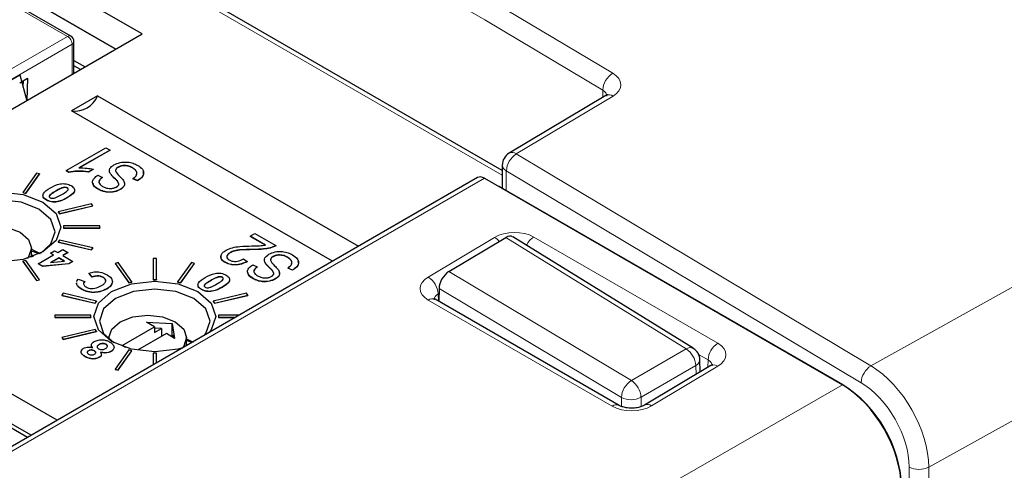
# Paper-space layout 'Blatt4' of a CAD drawing. Header units: millimetres. Extents: x 5 to 418, y 2 to 292.
# Tile 49 of 68: x 123.86 to 138.05, y 193.66 to 200.16. Entities that reach past the tile are written whole.
import ezdxf

# ---------------------------------------------------------------- set-up
doc = ezdxf.new("R2010")
doc.units = ezdxf.units.MM

psp = doc.layouts.new('Blatt4')

# ---------------------------------------------------------------- linework, layer by layer
at = {"color": 7, "linetype": 'Continuous', "lineweight": 18}
for p, q in [((130.561, 200.159), (99.734, 217.956)), ((130.814, 197.919), (97.916, 216.91)), ((136.13, 195.168), (165.264, 211.387)), ((166.101, 209.928), (136.962, 193.705)), ((124.546, 199.918), (115.857, 204.934)), ((130.704, 200.404), (132.406, 199.387)), ((132.262, 199.143), (130.561, 200.159)), ((120.915, 197.821), (124.546, 199.918)), ((124.611, 199.805), (120.915, 197.671)), ((124.611, 199.371), (124.611, 199.805)), ((132.411, 199.057), (131.016, 198.223)), ((132.262, 199.041), (132.262, 199.143)), ((131.016, 198.223), (136.13, 195.168)), ((130.872, 197.98), (130.872, 197.696)), ((135.986, 194.924), (130.872, 197.98)), ((130.558, 197.873), (121.006, 192.358)), ((125.235, 197.864), (125.235, 197.86)), ((124.376, 197.688), (124.376, 197.685)), ((124.54, 197.593), (124.54, 197.589)), ((129.746, 196.448), (130.701, 197.02)), ((133.465, 195.411), (130.865, 197.018)), ((131.267, 197.025), (133.921, 195.493)), ((127.221, 196.846), (127.221, 196.843)), ((127.469, 196.574), (127.469, 196.571)), ((130.043, 196.527), (132.675, 194.955)), ((126.61, 196.398), (126.61, 196.395)), ((126.775, 196.303), (126.775, 196.299)), ((129.901, 196.214), (129.889, 196.207)), ((129.889, 196.207), (129.893, 196.102)), ((132.531, 194.712), (129.902, 196.282)), ((132.398, 194.584), (129.746, 196.116)), ((132.675, 194.955), (133.465, 195.411)), ((133.782, 195.253), (133.645, 195.332)), ((133.779, 195.146), (133.782, 195.253)), ((133.604, 195.171), (132.814, 194.714)), ((133.921, 195.161), (132.964, 194.59)), ((133.608, 195.044), (133.604, 195.171)), ((123.81, 188.058), (135.719, 194.893)), ((135.719, 194.893), (135.724, 194.896)), ((132.533, 194.581), (132.531, 194.712)), ((132.814, 194.714), (132.816, 194.579)), ((136.681, 108.44), (136.681, 193.707)), ((136.962, 193.705), (136.962, 108.439))]:
    psp.add_line(p, q, dxfattribs=at)
at = {"color": 7, "linetype": 'Continuous', "lineweight": 25}
for p, q in [((130.814, 197.986), (98.016, 216.92)), ((125.62, 199.953), (116.371, 205.292)), ((124.592, 199.922), (115.903, 204.938)), ((125.243, 199.735), (116.371, 204.857)), ((116.371, 204.857), (125.243, 199.735)), ((120.811, 197.177), (125.62, 199.953)), ((124.638, 199.386), (124.638, 199.843)), ((124.638, 199.572), (124.799, 199.479)), ((124.733, 199.441), (124.638, 199.496)), ((123.259, 199.018), (123.86, 199.365)), ((123.86, 199.365), (123.959, 198.989)), ((123.856, 199.248), (123.969, 199.314)), ((123.908, 199.184), (123.911, 199.28)), ((123.969, 199.314), (123.959, 198.994)), ((124.979, 199.061), (124.605, 198.845)), ((124.979, 199.061), (128.739, 196.891)), ((132.306, 199.067), (130.911, 198.233)), ((128.365, 196.675), (124.605, 198.845)), ((124.526, 197.983), (125.099, 198.313)), ((125.158, 198.28), (124.71, 198.021)), ((125.158, 198.276), (124.71, 198.018)), ((125.099, 198.313), (125.158, 198.28)), ((125.158, 198.28), (125.158, 198.276)), ((130.814, 198.061), (130.814, 197.73)), ((124.098, 197.945), (123.899, 197.668)), ((123.943, 197.658), (124.142, 197.935)), ((123.943, 197.654), (124.142, 197.932)), ((124.142, 197.935), (124.098, 197.945)), ((124.142, 197.935), (124.142, 197.932)), ((124.564, 197.961), (124.526, 197.983)), ((124.526, 197.983), (124.526, 197.979)), ((124.564, 197.957), (124.526, 197.979)), ((124.564, 197.961), (124.564, 197.957)), ((124.916, 198.004), (124.849, 197.966)), ((124.916, 198.001), (124.849, 197.962)), ((124.849, 197.966), (124.849, 197.962)), ((124.916, 198.004), (124.916, 198.001)), ((124.982, 197.915), (125.048, 197.885)), ((125.166, 197.937), (125.166, 197.934)), ((125.274, 198.033), (125.274, 198.029)), ((125.485, 198.023), (125.485, 198.019)), ((130.458, 197.883), (120.908, 192.37)), ((125.048, 197.885), (125.048, 197.882)), ((125.555, 197.838), (125.489, 197.868)), ((125.489, 197.868), (125.489, 197.865)), ((125.555, 197.835), (125.489, 197.865)), ((125.555, 197.838), (125.555, 197.835)), ((130.558, 197.873), (135.719, 194.893)), ((123.899, 197.668), (123.943, 197.658)), ((123.899, 197.668), (123.899, 197.665)), ((123.899, 197.665), (123.943, 197.654)), ((123.943, 197.658), (123.943, 197.654)), ((124.543, 197.735), (124.543, 197.731)), ((124.987, 197.717), (124.987, 197.714)), ((125.306, 197.712), (125.306, 197.708)), ((130.787, 197.746), (135.724, 194.896)), ((124.24, 197.56), (124.24, 197.556)), ((124.89, 197.503), (124.41, 197.388)), ((124.428, 197.363), (124.909, 197.477)), ((124.428, 197.359), (124.909, 197.474)), ((124.909, 197.477), (124.89, 197.503)), ((124.909, 197.477), (124.909, 197.474)), ((124.41, 197.388), (124.428, 197.363)), ((124.41, 197.388), (124.41, 197.385)), ((124.41, 197.385), (124.428, 197.359)), ((124.428, 197.363), (124.428, 197.359)), ((124.489, 197.186), (124.489, 197.158)), ((125.009, 197.186), (124.489, 197.186)), ((124.489, 197.158), (124.489, 197.155)), ((124.489, 197.158), (125.009, 197.158)), ((124.489, 197.155), (125.009, 197.155)), ((125.009, 197.158), (125.009, 197.186)), ((125.009, 197.158), (125.009, 197.155)), ((127.179, 197.036), (127.246, 197.074)), ((127.246, 197.074), (127.547, 196.901)), ((124.428, 196.982), (124.41, 196.956)), ((124.41, 196.956), (124.89, 196.841)), ((124.41, 196.956), (124.41, 196.953)), ((124.41, 196.953), (124.89, 196.838)), ((124.909, 196.867), (124.428, 196.982)), ((127.4, 196.909), (127.179, 197.036)), ((127.179, 197.036), (127.179, 197.033)), ((127.4, 196.906), (127.179, 197.033)), ((130.043, 196.527), (130.865, 197.018)), ((133.568, 195.42), (130.964, 197.029)), ((124.028, 196.735), (124.028, 196.864)), ((124.141, 196.781), (124.028, 196.821)), ((124.064, 196.749), (124.028, 196.77)), ((124.124, 196.639), (124.344, 196.767)), ((124.298, 196.793), (124.358, 196.828)), ((124.344, 196.767), (124.298, 196.793)), ((124.298, 196.793), (124.298, 196.79)), ((124.342, 196.765), (124.298, 196.79)), ((124.358, 196.828), (124.404, 196.801)), ((124.404, 196.801), (124.478, 196.844)), ((124.478, 196.844), (124.551, 196.801)), ((124.551, 196.801), (124.478, 196.759)), ((124.551, 196.798), (124.48, 196.757)), ((124.551, 196.801), (124.551, 196.798)), ((124.89, 196.841), (124.909, 196.867)), ((124.89, 196.838), (124.909, 196.864)), ((124.89, 196.841), (124.89, 196.838)), ((124.909, 196.867), (124.909, 196.864)), ((126.889, 196.801), (126.889, 196.797)), ((127.547, 196.901), (127.547, 196.897)), ((123.943, 196.687), (123.899, 196.676)), ((123.899, 196.676), (124.098, 196.399)), ((123.899, 196.676), (123.899, 196.673)), ((123.899, 196.673), (124.098, 196.396)), ((124.142, 196.409), (123.943, 196.687)), ((124.028, 196.753), (124.047, 196.742)), ((124.188, 196.603), (124.124, 196.639)), ((124.124, 196.639), (124.124, 196.636)), ((124.188, 196.599), (124.124, 196.636)), ((124.565, 196.64), (124.188, 196.603)), ((124.565, 196.636), (124.188, 196.599)), ((124.418, 196.724), (124.299, 196.656)), ((124.299, 196.656), (124.5, 196.677)), ((124.418, 196.721), (124.306, 196.656)), ((124.5, 196.677), (124.418, 196.724)), ((124.418, 196.724), (124.418, 196.721)), ((124.495, 196.676), (124.418, 196.721)), ((124.478, 196.759), (124.624, 196.674)), ((124.624, 196.674), (124.565, 196.64)), ((124.624, 196.671), (124.565, 196.636)), ((124.565, 196.64), (124.565, 196.636)), ((124.624, 196.674), (124.624, 196.671)), ((125.275, 196.656), (125.23, 196.645)), ((125.23, 196.645), (125.429, 196.368)), ((125.23, 196.645), (125.23, 196.642)), ((125.23, 196.642), (125.429, 196.364)), ((125.474, 196.378), (125.275, 196.656)), ((125.779, 196.714), (125.779, 196.413)), ((125.827, 196.714), (125.779, 196.714)), ((125.827, 196.413), (125.827, 196.714)), ((126.332, 196.656), (126.133, 196.378)), ((126.178, 196.368), (126.377, 196.645)), ((126.178, 196.364), (126.377, 196.642)), ((126.377, 196.645), (126.332, 196.656)), ((126.377, 196.645), (126.377, 196.642)), ((126.816, 196.661), (126.816, 196.658)), ((127.084, 196.71), (127.135, 196.672)), ((127.135, 196.672), (127.135, 196.668)), ((127.216, 196.625), (127.282, 196.595)), ((127.4, 196.647), (127.4, 196.644)), ((127.509, 196.743), (127.509, 196.74)), ((127.72, 196.733), (127.72, 196.729)), ((124.188, 196.603), (124.188, 196.599)), ((124.903, 196.45), (124.852, 196.505)), ((124.852, 196.505), (124.852, 196.502)), ((124.903, 196.446), (124.852, 196.502)), ((127.282, 196.595), (127.282, 196.592)), ((127.789, 196.549), (127.723, 196.578)), ((127.723, 196.578), (127.723, 196.575)), ((127.789, 196.545), (127.723, 196.575)), ((127.789, 196.549), (127.789, 196.545)), ((124.098, 196.399), (124.142, 196.409)), ((124.098, 196.396), (124.142, 196.406)), ((124.098, 196.399), (124.098, 196.396)), ((124.142, 196.409), (124.142, 196.406)), ((124.677, 196.353), (124.679, 196.369)), ((124.677, 196.349), (124.679, 196.366)), ((124.677, 196.353), (124.677, 196.349)), ((124.701, 196.418), (124.793, 196.386)), ((124.793, 196.386), (124.793, 196.383)), ((124.903, 196.45), (124.903, 196.446)), ((125.059, 196.444), (125.059, 196.441)), ((125.193, 196.386), (125.193, 196.383)), ((125.429, 196.368), (125.474, 196.378)), ((125.429, 196.364), (125.474, 196.375)), ((125.429, 196.368), (125.429, 196.364)), ((125.474, 196.378), (125.474, 196.375)), ((125.779, 196.413), (125.827, 196.413)), ((125.779, 196.413), (125.779, 196.41)), ((125.779, 196.41), (125.827, 196.41)), ((125.827, 196.413), (125.827, 196.41)), ((126.133, 196.378), (126.178, 196.368)), ((126.133, 196.378), (126.133, 196.375)), ((126.133, 196.375), (126.178, 196.364)), ((126.178, 196.368), (126.178, 196.364)), ((126.778, 196.445), (126.778, 196.441)), ((127.221, 196.427), (127.221, 196.424)), ((127.54, 196.422), (127.54, 196.418)), ((124.482, 196.213), (124.464, 196.188)), ((124.963, 196.098), (124.482, 196.213)), ((124.75, 196.273), (124.75, 196.27)), ((124.917, 196.227), (124.917, 196.224)), ((125.11, 196.278), (125.11, 196.275)), ((126.475, 196.27), (126.475, 196.266)), ((127.125, 196.213), (126.644, 196.098)), ((127.143, 196.188), (127.125, 196.213)), ((129.902, 196.282), (129.899, 196.098)), ((124.464, 196.188), (124.944, 196.073)), ((124.464, 196.188), (124.464, 196.184)), ((124.464, 196.184), (124.944, 196.069)), ((124.944, 196.073), (124.963, 196.098)), ((124.944, 196.069), (124.963, 196.095)), ((124.944, 196.073), (124.944, 196.069)), ((124.963, 196.098), (124.963, 196.095)), ((126.644, 196.098), (126.663, 196.073)), ((126.644, 196.098), (126.644, 196.095)), ((126.644, 196.095), (126.663, 196.069)), ((126.663, 196.073), (127.143, 196.188)), ((126.663, 196.069), (127.143, 196.184)), ((126.663, 196.073), (126.663, 196.069)), ((127.143, 196.188), (127.143, 196.184)), ((132.501, 194.596), (129.848, 196.127)), ((124.363, 195.896), (124.363, 195.868)), ((124.883, 195.896), (124.363, 195.896)), ((124.363, 195.868), (124.883, 195.868)), ((124.363, 195.868), (124.363, 195.865)), ((124.363, 195.865), (124.883, 195.865)), ((124.883, 195.868), (124.883, 195.896)), ((124.883, 195.868), (124.883, 195.865)), ((125.683, 195.798), (126.056, 195.779)), ((125.801, 195.73), (125.683, 195.798)), ((126.056, 195.779), (126.09, 195.563)), ((126.056, 195.599), (126.056, 195.779)), ((126.723, 195.896), (126.723, 195.868)), ((127.016, 195.896), (126.723, 195.896)), ((126.723, 195.868), (126.723, 195.865)), ((126.723, 195.868), (126.968, 195.868)), ((126.723, 195.865), (126.963, 195.865)), ((124.944, 195.692), (124.464, 195.577)), ((124.482, 195.551), (124.963, 195.666)), ((124.482, 195.548), (124.963, 195.663)), ((124.963, 195.666), (124.944, 195.692)), ((124.963, 195.666), (124.963, 195.663)), ((125.335, 195.46), (125.801, 195.73)), ((125.971, 195.632), (125.555, 195.392)), ((125.801, 195.73), (125.801, 195.648)), ((125.9, 195.705), (125.801, 195.71)), ((125.801, 195.648), (125.9, 195.705)), ((125.9, 195.705), (125.9, 195.591)), ((126.09, 195.563), (125.971, 195.632)), ((124.464, 195.577), (124.482, 195.551)), ((124.464, 195.577), (124.464, 195.574)), ((124.464, 195.574), (124.482, 195.548)), ((124.482, 195.551), (124.482, 195.548)), ((125.142, 195.574), (125.142, 195.554)), ((126.07, 195.607), (126.042, 195.591)), ((126.076, 195.571), (126.07, 195.607)), ((126.262, 195.461), (126.262, 195.574)), ((126.262, 195.558), (126.359, 195.511)), ((126.339, 195.505), (126.262, 195.531)), ((124.847, 195.386), (124.847, 195.383)), ((124.933, 195.385), (124.933, 195.381)), ((124.997, 195.472), (124.997, 195.469)), ((125.102, 195.478), (125.102, 195.475)), ((125.173, 195.378), (125.173, 195.375)), ((125.429, 195.397), (125.23, 195.12)), ((125.275, 195.109), (125.474, 195.386)), ((125.275, 195.106), (125.474, 195.383)), ((125.381, 195.433), (125.335, 195.46)), ((125.474, 195.386), (125.429, 195.397)), ((125.474, 195.386), (125.474, 195.383)), ((125.827, 195.351), (125.779, 195.351)), ((125.779, 195.351), (125.779, 195.182)), ((125.827, 195.21), (125.827, 195.351)), ((126.279, 195.47), (126.262, 195.48)), ((126.262, 195.463), (126.265, 195.462)), ((124.799, 195.303), (124.799, 195.299)), ((125.003, 195.29), (125.003, 195.287)), ((133.668, 195.08), (133.663, 195.255)), ((125.23, 195.12), (125.275, 195.109)), ((125.23, 195.12), (125.23, 195.116)), ((125.23, 195.116), (125.275, 195.106)), ((125.275, 195.109), (125.275, 195.106)), ((133.82, 195.171), (132.864, 194.6)), ((124.394, 194.382), (123.463, 194.92)), ((123.039, 194.675), (123.97, 194.137)), ((124.02, 194.166), (123.463, 194.488))]:
    psp.add_line(p, q, dxfattribs=at)
at = {"color": 7, "linetype": 'Continuous', "lineweight": 25, "flags": 128}
for points in [[(132.306, 199.067), (132.307, 199.068), (132.308, 199.069)], [(130.787, 197.746), (130.769, 197.754), (130.754, 197.759)], [(122.947, 197.528), (123.232, 197.638), (123.569, 197.677), (123.906, 197.638), (124.191, 197.528), (124.382, 197.363), (124.449, 197.169), (124.382, 196.974), (124.191, 196.81), (123.906, 196.7), (123.569, 196.661), (123.232, 196.7), (122.947, 196.81), (122.756, 196.974), (122.689, 197.169), (122.756, 197.363), (122.947, 197.528)], [(124.161, 196.793), (124.307, 196.926), (124.368, 197.102), (124.307, 197.279), (124.134, 197.428), (123.875, 197.528), (123.569, 197.563), (123.263, 197.528), (123.004, 197.428)], [(122.909, 196.843), (122.908, 196.864), (122.951, 196.988), (123.072, 197.093), (123.254, 197.163), (123.468, 197.188), (123.682, 197.163), (123.864, 197.093), (123.985, 196.988), (124.028, 196.864), (123.985, 196.741), (123.965, 196.715)], [(124.028, 196.848), (124.124, 196.801), (124.149, 196.786)], [(125.181, 196.238), (125.467, 196.348), (125.803, 196.387), (126.14, 196.348), (126.426, 196.238), (126.616, 196.073), (126.683, 195.879), (126.616, 195.685), (126.588, 195.649)], [(126.202, 195.426), (126.14, 195.41), (125.803, 195.371), (125.467, 195.41), (125.181, 195.52), (124.99, 195.685), (124.923, 195.879), (124.99, 196.073), (125.181, 196.238)], [(126.521, 195.61), (126.541, 195.636), (126.602, 195.812), (126.541, 195.989), (126.368, 196.138), (126.109, 196.238), (125.803, 196.274), (125.498, 196.238), (125.239, 196.138)], [(125.239, 196.138), (125.066, 195.989), (125.005, 195.812), (125.066, 195.636), (125.211, 195.503)], [(125.144, 195.553), (125.142, 195.574), (125.185, 195.698), (125.306, 195.803), (125.488, 195.873), (125.702, 195.898), (125.917, 195.873), (126.098, 195.803), (126.22, 195.698), (126.262, 195.574), (126.22, 195.451), (126.197, 195.423)]]:
    psp.add_lwpolyline(points, dxfattribs=at)
at = {"color": 7, "linetype": 'Continuous', "lineweight": 18}
for centre, radius, start, end in [((124.573, 199.88), 0.0463, 65.686, 125.6182), ((124.47, 199.799), 0.141, 2.6055, 57.3945), ((124.592, 199.847), 0.0463, 294.3747, 354.3052), ((132.573, 199.123), 0.312, 122.4792, 176.3612), ((132.349, 198.971), 0.106, 54.6009, 112.9089), ((131.184, 197.96), 0.312, 122.4792, 176.3612), ((130.956, 198.141), 0.103, 53.7297, 115.6417), ((130.91, 198.068), 0.0961, 184.1293, 247.1908), ((130.564, 196.792), 0.266, 39.5555, 58.8622), ((131.432, 196.772), 0.302, 123.1314, 153.6086), ((129.577, 196.184), 0.313, 4.2582, 57.4892), ((129.806, 196.039), 0.0975, 64.4037, 128.24), ((134.09, 195.235), 0.309, 123.2782, 176.7218), ((133.524, 195.33), 0.1, 63.7393, 125.4809), ((133.296, 195.153), 0.309, 3.2782, 56.7218), ((133.565, 195.26), 0.0976, 293.5345, 357.2358), ((133.862, 195.083), 0.0978, 53.4463, 115.2978), ((136.298, 194.905), 0.312, 122.4792, 176.3612), ((132.842, 194.692), 0.312, 122.4792, 176.3612), ((132.505, 194.697), 0.309, 3.2782, 56.7218), ((132.67, 194.991), 0.312, 243.6431, 297.5166), ((132.459, 194.504), 0.101, 66.3518, 127.1652), ((132.906, 194.511), 0.0983, 53.5326, 114.4088), ((136.823, 193.981), 0.308, 242.6574, 296.753)]:
    psp.add_arc(centre, radius, start, end, dxfattribs=at)
at = {"color": 7, "linetype": 'Continuous', "lineweight": 25}
for centre, radius, start, end in [((124.546, 199.843), 0.092, 0.0013, 60), ((124.651, 199.198), 0.356, 262.6225, 337.3722), ((131.014, 198.061), 0.2, 120.886, 180), ((133.463, 195.249), 0.2, 1.7164, 58.2863), ((134.73, 193.342), 1.844, 2.6055, 57.3945)]:
    psp.add_arc(centre, radius, start, end, dxfattribs=at)
at = {"color": 7, "linetype": 'Continuous', "lineweight": 18}
for centre, major_axis, ratio, start_param, end_param in [((132.123, 199.223), (0.4, -0.006), 0.587275, 5.524276, 7.077619), ((132.12, 199.062), (0.2, -0.006), 0.597067, 0.009367, 0.804104), ((130.984, 196.856), (0.4, 0.006), 0.58763, 0.776343, 2.346835), ((130.029, 196.285), (0.4, 0.006), 0.587278, 2.347777, 3.918268), ((130.031, 196.123), (0.2, 0), 0.597256, 2.357288, 3.154449), ((133.638, 195.324), (0.4, 0.006), 0.586914, 5.488451, 7.058943), ((133.64, 195.163), (0.2, 0.013), 0.594995, 6.213605, 7.030373), ((136.116, 194.197), (-0.597, 1.041), 0.575692, 3.928466, 5.481812), ((135.974, 194.115), (-0.5, 0.866), 0.577378, 3.92691, 5.480256), ((132.681, 194.753), (0.4, 0.006), 0.587278, 3.918268, 5.48876)]:
    psp.add_ellipse(centre, major_axis=major_axis, ratio=ratio, start_param=start_param, end_param=end_param, dxfattribs=at)
at = {"color": 7, "linetype": 'Continuous', "lineweight": 25}
for centre, major_axis, ratio, start_param, end_param in [((130.557, 197.709), (-0.1, 0.173), 0.577557, 5.497716, 6.283187), ((130.862, 196.856), (0.1, 0.173), 0.557055, 6.266764, 7.069223), ((130.041, 196.365), (0.1, 0.173), 0.557055, 0.785614, 2.35641), ((135.718, 193.913), (-0.6, 1.039), 0.577587, 3.927194, 5.497635)]:
    psp.add_ellipse(centre, major_axis=major_axis, ratio=ratio, start_param=start_param, end_param=end_param, dxfattribs=at)
for points, knots in [([(132.326, 199.083), (132.326, 199.082), (132.325, 199.08), (132.311, 199.071), (132.306, 199.067)], [0, 0, 0, 0, 0.628802, 1, 1, 1, 1]), ([(125.166, 197.937), (125.159, 197.95), (125.146, 197.975), (125.154, 198.023), (125.191, 198.049), (125.214, 198.066)], [0, 0, 0, 0, 0.280966, 0.561401, 1, 1, 1, 1]), ([(125.214, 198.066), (125.242, 198.079), (125.3, 198.104), (125.405, 198.11), (125.493, 198.091), (125.535, 198.069), (125.557, 198.058)], [0, 0, 0, 0, 0.2795457, 0.558773, 0.7790389, 1, 1, 1, 1]), ([(125.485, 198.023), (125.469, 198.031), (125.435, 198.048), (125.373, 198.058), (125.315, 198.052), (125.288, 198.039), (125.274, 198.033)], [0, 0, 0, 0, 0.28085, 0.559959, 0.779767, 1, 1, 1, 1]), ([(125.485, 198.019), (125.469, 198.028), (125.435, 198.045), (125.373, 198.055), (125.315, 198.049), (125.288, 198.036), (125.274, 198.029)], [0, 0, 0, 0, 0.28085, 0.559959, 0.779767, 1, 1, 1, 1]), ([(125.557, 198.058), (125.583, 198.04), (125.635, 198.005), (125.649, 197.937), (125.616, 197.88), (125.575, 197.852), (125.555, 197.838)], [0, 0, 0, 0, 0.280063, 0.558927, 0.779176, 1, 1, 1, 1]), ([(124.849, 197.966), (124.796, 197.972), (124.7, 197.982), (124.606, 197.967), (124.564, 197.961)], [0, 0, 0, 0, 0.560204, 1, 1, 1, 1]), ([(124.849, 197.962), (124.796, 197.968), (124.7, 197.979), (124.606, 197.964), (124.564, 197.957)], [0, 0, 0, 0, 0.560204, 1, 1, 1, 1]), ([(124.71, 198.021), (124.749, 198.021), (124.819, 198.021), (124.886, 198.009), (124.916, 198.004)], [0, 0, 0, 0, 0.559755, 1, 1, 1, 1]), ([(124.987, 197.717), (124.963, 197.733), (124.916, 197.765), (124.9, 197.825), (124.927, 197.877), (124.964, 197.902), (124.982, 197.915)], [0, 0, 0, 0, 0.280155, 0.559064, 0.779285, 1, 1, 1, 1]), ([(125.166, 197.934), (125.158, 197.947), (125.147, 197.965), (125.152, 197.984), (125.154, 197.99)], [0, 0, 0, 0, 0.679824, 1, 1, 1, 1]), ([(125.235, 197.864), (125.221, 197.877), (125.195, 197.901), (125.175, 197.926), (125.166, 197.937)], [0, 0, 0, 0, 0.56013, 1, 1, 1, 1]), ([(125.235, 197.86), (125.221, 197.874), (125.195, 197.898), (125.175, 197.923), (125.166, 197.934)], [0, 0, 0, 0, 0.56013, 1, 1, 1, 1]), ([(125.274, 198.033), (125.267, 198.028), (125.251, 198.018), (125.239, 197.999), (125.237, 197.979), (125.255, 197.94), (125.285, 197.912), (125.309, 197.889)], [0, 0, 0, 0, 0.124972, 0.249815, 0.374598, 0.499572, 1, 1, 1, 1]), ([(125.274, 198.029), (125.267, 198.025), (125.252, 198.015), (125.241, 198.001), (125.24, 197.993), (125.24, 197.992)], [0, 0, 0, 0, 0.460631, 0.920786, 1, 1, 1, 1]), ([(125.489, 197.868), (125.506, 197.881), (125.54, 197.907), (125.55, 197.953), (125.528, 197.994), (125.5, 198.013), (125.485, 198.023)], [0, 0, 0, 0, 0.280743, 0.559143, 0.77941, 1, 1, 1, 1]), ([(125.539, 197.929), (125.542, 197.937), (125.549, 197.957), (125.528, 197.99), (125.499, 198.01), (125.485, 198.019)], [0, 0, 0, 0, 0.243302, 0.621373, 1, 1, 1, 1]), ([(125.632, 197.964), (125.636, 197.953), (125.647, 197.924), (125.614, 197.877), (125.575, 197.849), (125.555, 197.835)], [0, 0, 0, 0, 0.242236, 0.620624, 1, 1, 1, 1]), ([(124.298, 197.733), (124.341, 197.757), (124.395, 197.787), (124.481, 197.796), (124.54, 197.792), (124.575, 197.777), (124.598, 197.767)], [0, 0, 0, 0, 0.4997, 0.625239, 0.750888, 1, 1, 1, 1]), ([(124.598, 197.767), (124.616, 197.753), (124.644, 197.733), (124.65, 197.699), (124.634, 197.649), (124.582, 197.618), (124.54, 197.593)], [0, 0, 0, 0, 0.249108, 0.37474, 0.500242, 1, 1, 1, 1]), ([(124.987, 197.714), (124.961, 197.729), (124.922, 197.754), (124.917, 197.787), (124.915, 197.798)], [0, 0, 0, 0, 0.64375, 1, 1, 1, 1]), ([(125.048, 197.885), (125.033, 197.874), (125.005, 197.853), (124.993, 197.814), (125.014, 197.78), (125.038, 197.764), (125.051, 197.756)], [0, 0, 0, 0, 0.2807568, 0.5592998, 0.7792108, 1, 1, 1, 1]), ([(125.048, 197.882), (125.032, 197.871), (125.008, 197.855), (125.005, 197.834), (125.004, 197.827)], [0, 0, 0, 0, 0.65322, 1, 1, 1, 1]), ([(125.051, 197.756), (125.066, 197.748), (125.097, 197.732), (125.155, 197.722), (125.21, 197.728), (125.236, 197.74), (125.248, 197.746)], [0, 0, 0, 0, 0.2809288, 0.5599766, 0.7797524, 1, 1, 1, 1]), ([(125.287, 197.79), (125.281, 197.805), (125.27, 197.831), (125.246, 197.854), (125.235, 197.864)], [0, 0, 0, 0, 0.557866, 1, 1, 1, 1]), ([(125.287, 197.787), (125.281, 197.801), (125.27, 197.828), (125.246, 197.85), (125.235, 197.86)], [0, 0, 0, 0, 0.557866, 1, 1, 1, 1]), ([(125.248, 197.746), (125.259, 197.753), (125.279, 197.766), (125.285, 197.783), (125.287, 197.79)], [0, 0, 0, 0, 0.560374, 1, 1, 1, 1]), ([(125.309, 197.889), (125.324, 197.874), (125.355, 197.842), (125.374, 197.791), (125.354, 197.744), (125.322, 197.723), (125.306, 197.712)], [0, 0, 0, 0, 0.281142, 0.560056, 0.779862, 1, 1, 1, 1]), ([(125.361, 197.805), (125.364, 197.798), (125.373, 197.777), (125.353, 197.741), (125.321, 197.719), (125.306, 197.708)], [0, 0, 0, 0, 0.196308, 0.597851, 1, 1, 1, 1]), ([(124.24, 197.56), (124.222, 197.573), (124.195, 197.593), (124.189, 197.627), (124.205, 197.677), (124.256, 197.708), (124.298, 197.733)], [0, 0, 0, 0, 0.249123, 0.374778, 0.500308, 1, 1, 1, 1]), ([(124.376, 197.688), (124.352, 197.674), (124.316, 197.653), (124.283, 197.624), (124.28, 197.604), (124.29, 197.596), (124.295, 197.592)], [0, 0, 0, 0, 0.502031, 0.751264, 0.875969, 1, 1, 1, 1]), ([(124.376, 197.685), (124.353, 197.671), (124.32, 197.65), (124.284, 197.625), (124.283, 197.615), (124.283, 197.615)], [0, 0, 0, 0, 0.663739, 0.993252, 1, 1, 1, 1]), ([(124.295, 197.592), (124.302, 197.589), (124.316, 197.583), (124.352, 197.584), (124.403, 197.604), (124.439, 197.624), (124.463, 197.638)], [0, 0, 0, 0, 0.123975, 0.24873, 0.497985, 1, 1, 1, 1]), ([(124.543, 197.735), (124.536, 197.738), (124.522, 197.743), (124.487, 197.742), (124.436, 197.723), (124.4, 197.702), (124.376, 197.688)], [0, 0, 0, 0, 0.124043, 0.248741, 0.497969, 1, 1, 1, 1]), ([(124.543, 197.731), (124.536, 197.734), (124.522, 197.74), (124.487, 197.739), (124.436, 197.719), (124.4, 197.699), (124.376, 197.685)], [0, 0, 0, 0, 0.124043, 0.248741, 0.497969, 1, 1, 1, 1]), ([(124.463, 197.638), (124.487, 197.652), (124.522, 197.673), (124.556, 197.702), (124.558, 197.722), (124.548, 197.731), (124.543, 197.735)], [0, 0, 0, 0, 0.502065, 0.751302, 0.876019, 1, 1, 1, 1]), ([(124.644, 197.711), (124.646, 197.706), (124.65, 197.692), (124.632, 197.645), (124.581, 197.614), (124.54, 197.589)], [0, 0, 0, 0, 0.107347, 0.286519, 1, 1, 1, 1]), ([(124.555, 197.705), (124.556, 197.71), (124.559, 197.719), (124.548, 197.727), (124.543, 197.731)], [0, 0, 0, 0, 0.487492, 1, 1, 1, 1]), ([(125.306, 197.712), (125.279, 197.699), (125.227, 197.675), (125.129, 197.67), (125.046, 197.686), (125.006, 197.707), (124.987, 197.717)], [0, 0, 0, 0, 0.2796966, 0.5588536, 0.7791302, 1, 1, 1, 1]), ([(125.306, 197.708), (125.279, 197.696), (125.227, 197.671), (125.129, 197.667), (125.046, 197.683), (125.006, 197.703), (124.987, 197.714)], [0, 0, 0, 0, 0.2796966, 0.5588536, 0.7791302, 1, 1, 1, 1]), ([(124.24, 197.556), (124.221, 197.57), (124.198, 197.586), (124.195, 197.606), (124.194, 197.609)], [0, 0, 0, 0, 0.831427, 1, 1, 1, 1]), ([(124.54, 197.593), (124.497, 197.569), (124.443, 197.539), (124.357, 197.53), (124.299, 197.534), (124.264, 197.549), (124.24, 197.56)], [0, 0, 0, 0, 0.499665, 0.625209, 0.750865, 1, 1, 1, 1]), ([(124.54, 197.589), (124.497, 197.566), (124.443, 197.536), (124.357, 197.527), (124.299, 197.53), (124.264, 197.546), (124.24, 197.556)], [0, 0, 0, 0, 0.499665, 0.625209, 0.750865, 1, 1, 1, 1]), ([(127.203, 196.896), (127.225, 196.897), (127.262, 196.897), (127.314, 196.899), (127.358, 196.902), (127.386, 196.907), (127.4, 196.909)], [0, 0, 0, 0, 0.340053, 0.560075, 0.780078, 1, 1, 1, 1]), ([(126.816, 196.661), (126.795, 196.675), (126.754, 196.704), (126.754, 196.758), (126.782, 196.802), (126.815, 196.824), (126.831, 196.835)], [0, 0, 0, 0, 0.279693, 0.558261, 0.779102, 1, 1, 1, 1]), ([(126.831, 196.835), (126.86, 196.849), (126.918, 196.876), (127.05, 196.892), (127.145, 196.894), (127.203, 196.896)], [0, 0, 0, 0, 0.279141, 0.559078, 1, 1, 1, 1]), ([(126.889, 196.797), (126.876, 196.789), (126.851, 196.772), (126.839, 196.746), (126.844, 196.732), (126.845, 196.73)], [0, 0, 0, 0, 0.446056, 0.890667, 1, 1, 1, 1]), ([(126.889, 196.801), (126.876, 196.792), (126.85, 196.775), (126.839, 196.743), (126.848, 196.714), (126.867, 196.7), (126.877, 196.694)], [0, 0, 0, 0, 0.280425, 0.559943, 0.779929, 1, 1, 1, 1]), ([(127.221, 196.846), (127.156, 196.846), (127.065, 196.845), (126.95, 196.828), (126.909, 196.81), (126.889, 196.801)], [0, 0, 0, 0, 0.560605, 0.780638, 1, 1, 1, 1]), ([(127.221, 196.843), (127.156, 196.842), (127.065, 196.842), (126.95, 196.824), (126.909, 196.806), (126.889, 196.797)], [0, 0, 0, 0, 0.560605, 0.780638, 1, 1, 1, 1]), ([(127.547, 196.901), (127.521, 196.889), (127.469, 196.866), (127.355, 196.849), (127.272, 196.847), (127.221, 196.846)], [0, 0, 0, 0, 0.278998, 0.559153, 1, 1, 1, 1]), ([(127.547, 196.897), (127.521, 196.886), (127.469, 196.863), (127.355, 196.846), (127.272, 196.844), (127.221, 196.843)], [0, 0, 0, 0, 0.278998, 0.559153, 1, 1, 1, 1]), ([(127.4, 196.647), (127.394, 196.66), (127.38, 196.685), (127.389, 196.733), (127.426, 196.76), (127.448, 196.776)], [0, 0, 0, 0, 0.280966, 0.561401, 1, 1, 1, 1]), ([(127.448, 196.776), (127.477, 196.789), (127.534, 196.815), (127.639, 196.82), (127.728, 196.801), (127.77, 196.779), (127.791, 196.768)], [0, 0, 0, 0, 0.2795457, 0.558773, 0.7790389, 1, 1, 1, 1]), ([(127.72, 196.733), (127.703, 196.741), (127.67, 196.759), (127.608, 196.769), (127.549, 196.762), (127.522, 196.749), (127.509, 196.743)], [0, 0, 0, 0, 0.28085, 0.559959, 0.779767, 1, 1, 1, 1]), ([(127.72, 196.729), (127.703, 196.738), (127.67, 196.755), (127.608, 196.765), (127.549, 196.759), (127.522, 196.746), (127.509, 196.74)], [0, 0, 0, 0, 0.28085, 0.559959, 0.779767, 1, 1, 1, 1]), ([(127.791, 196.768), (127.817, 196.75), (127.869, 196.715), (127.883, 196.648), (127.85, 196.59), (127.81, 196.562), (127.789, 196.549)], [0, 0, 0, 0, 0.280063, 0.558927, 0.779176, 1, 1, 1, 1]), ([(126.816, 196.658), (126.794, 196.672), (126.755, 196.698), (126.759, 196.732), (126.761, 196.747)], [0, 0, 0, 0, 0.553608, 1, 1, 1, 1]), ([(127.135, 196.672), (127.109, 196.66), (127.056, 196.636), (126.964, 196.621), (126.876, 196.631), (126.836, 196.651), (126.816, 196.661)], [0, 0, 0, 0, 0.28092, 0.560105, 0.779774, 1, 1, 1, 1]), ([(127.135, 196.668), (127.109, 196.656), (127.056, 196.632), (126.964, 196.618), (126.876, 196.628), (126.836, 196.648), (126.816, 196.658)], [0, 0, 0, 0, 0.28092, 0.560105, 0.779774, 1, 1, 1, 1]), ([(126.877, 196.694), (126.888, 196.688), (126.911, 196.677), (126.955, 196.672), (127.019, 196.677), (127.057, 196.696), (127.084, 196.71)], [0, 0, 0, 0, 0.186999, 0.373859, 0.561031, 1, 1, 1, 1]), ([(127.221, 196.427), (127.198, 196.443), (127.151, 196.475), (127.134, 196.535), (127.162, 196.587), (127.198, 196.612), (127.216, 196.625)], [0, 0, 0, 0, 0.280155, 0.559064, 0.779285, 1, 1, 1, 1]), ([(127.4, 196.644), (127.393, 196.657), (127.381, 196.675), (127.387, 196.694), (127.388, 196.7)], [0, 0, 0, 0, 0.679824, 1, 1, 1, 1]), ([(127.469, 196.574), (127.455, 196.587), (127.43, 196.611), (127.409, 196.636), (127.4, 196.647)], [0, 0, 0, 0, 0.56013, 1, 1, 1, 1]), ([(127.469, 196.571), (127.455, 196.584), (127.43, 196.608), (127.409, 196.633), (127.4, 196.644)], [0, 0, 0, 0, 0.56013, 1, 1, 1, 1]), ([(127.509, 196.743), (127.501, 196.738), (127.486, 196.728), (127.473, 196.709), (127.471, 196.689), (127.489, 196.651), (127.519, 196.622), (127.543, 196.599)], [0, 0, 0, 0, 0.124972, 0.249815, 0.374598, 0.499572, 1, 1, 1, 1]), ([(127.509, 196.74), (127.501, 196.735), (127.486, 196.725), (127.475, 196.711), (127.475, 196.703), (127.475, 196.702)], [0, 0, 0, 0, 0.460631, 0.920786, 1, 1, 1, 1]), ([(127.723, 196.578), (127.74, 196.591), (127.775, 196.617), (127.785, 196.663), (127.763, 196.704), (127.734, 196.723), (127.72, 196.733)], [0, 0, 0, 0, 0.280743, 0.559143, 0.77941, 1, 1, 1, 1]), ([(127.773, 196.639), (127.776, 196.647), (127.784, 196.667), (127.762, 196.701), (127.734, 196.72), (127.72, 196.729)], [0, 0, 0, 0, 0.243302, 0.621373, 1, 1, 1, 1]), ([(127.866, 196.675), (127.871, 196.663), (127.881, 196.634), (127.849, 196.587), (127.809, 196.559), (127.789, 196.545)], [0, 0, 0, 0, 0.242236, 0.620624, 1, 1, 1, 1]), ([(124.852, 196.505), (124.877, 196.512), (124.927, 196.525), (125.029, 196.521), (125.084, 196.495), (125.118, 196.479)], [0, 0, 0, 0, 0.281101, 0.560971, 1, 1, 1, 1]), ([(125.118, 196.479), (125.141, 196.464), (125.181, 196.437), (125.189, 196.401), (125.193, 196.386)], [0, 0, 0, 0, 0.559952, 1, 1, 1, 1]), ([(126.532, 196.443), (126.575, 196.467), (126.63, 196.497), (126.716, 196.506), (126.774, 196.503), (126.809, 196.487), (126.833, 196.477)], [0, 0, 0, 0, 0.4997, 0.625239, 0.750888, 1, 1, 1, 1]), ([(127.221, 196.424), (127.196, 196.44), (127.156, 196.464), (127.152, 196.497), (127.15, 196.508)], [0, 0, 0, 0, 0.64375, 1, 1, 1, 1]), ([(127.282, 196.595), (127.268, 196.584), (127.239, 196.563), (127.227, 196.524), (127.248, 196.49), (127.273, 196.474), (127.285, 196.466)], [0, 0, 0, 0, 0.2807568, 0.5592998, 0.7792108, 1, 1, 1, 1]), ([(127.282, 196.592), (127.267, 196.581), (127.243, 196.565), (127.239, 196.544), (127.238, 196.537)], [0, 0, 0, 0, 0.65322, 1, 1, 1, 1]), ([(127.522, 196.5), (127.516, 196.515), (127.505, 196.541), (127.48, 196.564), (127.469, 196.574)], [0, 0, 0, 0, 0.557866, 1, 1, 1, 1]), ([(127.522, 196.497), (127.516, 196.512), (127.505, 196.538), (127.48, 196.561), (127.469, 196.571)], [0, 0, 0, 0, 0.557866, 1, 1, 1, 1]), ([(127.483, 196.456), (127.494, 196.463), (127.514, 196.476), (127.519, 196.493), (127.522, 196.5)], [0, 0, 0, 0, 0.560374, 1, 1, 1, 1]), ([(127.543, 196.599), (127.558, 196.584), (127.589, 196.552), (127.609, 196.501), (127.588, 196.455), (127.556, 196.433), (127.54, 196.422)], [0, 0, 0, 0, 0.281142, 0.560056, 0.779862, 1, 1, 1, 1]), ([(127.595, 196.515), (127.598, 196.508), (127.607, 196.487), (127.587, 196.451), (127.556, 196.429), (127.54, 196.418)], [0, 0, 0, 0, 0.196308, 0.597851, 1, 1, 1, 1]), ([(124.75, 196.273), (124.73, 196.286), (124.694, 196.309), (124.682, 196.339), (124.677, 196.353)], [0, 0, 0, 0, 0.559998, 1, 1, 1, 1]), ([(124.75, 196.27), (124.73, 196.283), (124.694, 196.306), (124.682, 196.336), (124.677, 196.349)], [0, 0, 0, 0, 0.559998, 1, 1, 1, 1]), ([(124.681, 196.386), (124.681, 196.387), (124.682, 196.399), (124.692, 196.409), (124.701, 196.418)], [0, 0, 0, 0, 0.124348, 1, 1, 1, 1]), ([(124.793, 196.386), (124.786, 196.379), (124.774, 196.364), (124.777, 196.34), (124.79, 196.32), (124.805, 196.31), (124.813, 196.306)], [0, 0, 0, 0, 0.279866, 0.559178, 0.779488, 1, 1, 1, 1]), ([(124.793, 196.383), (124.786, 196.375), (124.775, 196.363), (124.777, 196.349), (124.779, 196.344)], [0, 0, 0, 0, 0.6080261, 1, 1, 1, 1]), ([(125.059, 196.444), (125.047, 196.45), (125.022, 196.462), (124.963, 196.467), (124.926, 196.456), (124.903, 196.45)], [0, 0, 0, 0, 0.2803534, 0.560344, 1, 1, 1, 1]), ([(125.059, 196.441), (125.047, 196.447), (125.022, 196.458), (124.963, 196.464), (124.926, 196.453), (124.903, 196.446)], [0, 0, 0, 0, 0.2803534, 0.560344, 1, 1, 1, 1]), ([(125.028, 196.32), (125.043, 196.33), (125.075, 196.349), (125.102, 196.384), (125.094, 196.42), (125.071, 196.436), (125.059, 196.444)], [0, 0, 0, 0, 0.281342, 0.560482, 0.780059, 1, 1, 1, 1]), ([(125.093, 196.4), (125.092, 196.405), (125.091, 196.421), (125.072, 196.433), (125.059, 196.441)], [0, 0, 0, 0, 0.324906, 1, 1, 1, 1]), ([(125.193, 196.386), (125.188, 196.363), (125.179, 196.322), (125.131, 196.291), (125.11, 196.278)], [0, 0, 0, 0, 0.558232, 1, 1, 1, 1]), ([(125.193, 196.383), (125.188, 196.36), (125.179, 196.319), (125.131, 196.288), (125.11, 196.275)], [0, 0, 0, 0, 0.558232, 1, 1, 1, 1]), ([(126.475, 196.27), (126.457, 196.283), (126.43, 196.303), (126.424, 196.337), (126.439, 196.387), (126.491, 196.418), (126.532, 196.443)], [0, 0, 0, 0, 0.249123, 0.374778, 0.500308, 1, 1, 1, 1]), ([(126.61, 196.398), (126.587, 196.384), (126.551, 196.364), (126.517, 196.334), (126.515, 196.314), (126.525, 196.306), (126.53, 196.302)], [0, 0, 0, 0, 0.502031, 0.751264, 0.875969, 1, 1, 1, 1]), ([(126.61, 196.395), (126.588, 196.381), (126.554, 196.36), (126.518, 196.335), (126.518, 196.325), (126.518, 196.325)], [0, 0, 0, 0, 0.663739, 0.993252, 1, 1, 1, 1]), ([(126.53, 196.302), (126.537, 196.299), (126.551, 196.293), (126.587, 196.294), (126.637, 196.314), (126.673, 196.334), (126.698, 196.348)], [0, 0, 0, 0, 0.123975, 0.24873, 0.497985, 1, 1, 1, 1]), ([(126.778, 196.445), (126.771, 196.448), (126.757, 196.454), (126.721, 196.452), (126.671, 196.433), (126.634, 196.412), (126.61, 196.398)], [0, 0, 0, 0, 0.124043, 0.248741, 0.497969, 1, 1, 1, 1]), ([(126.778, 196.441), (126.771, 196.444), (126.757, 196.45), (126.721, 196.449), (126.671, 196.429), (126.634, 196.409), (126.61, 196.395)], [0, 0, 0, 0, 0.124043, 0.248741, 0.497969, 1, 1, 1, 1]), ([(126.698, 196.348), (126.721, 196.362), (126.757, 196.383), (126.79, 196.412), (126.793, 196.433), (126.783, 196.441), (126.778, 196.445)], [0, 0, 0, 0, 0.502065, 0.751302, 0.876019, 1, 1, 1, 1]), ([(126.833, 196.477), (126.851, 196.463), (126.878, 196.443), (126.884, 196.409), (126.868, 196.359), (126.816, 196.328), (126.775, 196.303)], [0, 0, 0, 0, 0.249108, 0.37474, 0.500242, 1, 1, 1, 1]), ([(126.879, 196.421), (126.88, 196.416), (126.884, 196.402), (126.867, 196.355), (126.816, 196.324), (126.775, 196.299)], [0, 0, 0, 0, 0.107347, 0.286519, 1, 1, 1, 1]), ([(126.79, 196.415), (126.791, 196.42), (126.793, 196.429), (126.783, 196.437), (126.778, 196.441)], [0, 0, 0, 0, 0.487492, 1, 1, 1, 1]), ([(127.54, 196.422), (127.514, 196.409), (127.461, 196.385), (127.363, 196.38), (127.28, 196.397), (127.241, 196.417), (127.221, 196.427)], [0, 0, 0, 0, 0.279697, 0.558854, 0.77913, 1, 1, 1, 1]), ([(127.54, 196.418), (127.514, 196.406), (127.461, 196.381), (127.363, 196.377), (127.28, 196.393), (127.241, 196.414), (127.221, 196.424)], [0, 0, 0, 0, 0.279697, 0.558854, 0.77913, 1, 1, 1, 1]), ([(127.285, 196.466), (127.301, 196.458), (127.332, 196.442), (127.39, 196.432), (127.445, 196.438), (127.47, 196.45), (127.483, 196.456)], [0, 0, 0, 0, 0.280929, 0.559977, 0.779752, 1, 1, 1, 1]), ([(124.917, 196.227), (124.882, 196.231), (124.818, 196.237), (124.771, 196.262), (124.75, 196.273)], [0, 0, 0, 0, 0.558262, 1, 1, 1, 1]), ([(124.917, 196.224), (124.882, 196.227), (124.818, 196.234), (124.771, 196.259), (124.75, 196.27)], [0, 0, 0, 0, 0.558262, 1, 1, 1, 1]), ([(124.813, 196.306), (124.824, 196.3), (124.848, 196.288), (124.893, 196.281), (124.961, 196.285), (125, 196.306), (125.028, 196.32)], [0, 0, 0, 0, 0.187245, 0.374087, 0.560812, 1, 1, 1, 1]), ([(125.11, 196.278), (125.079, 196.262), (125.023, 196.234), (124.949, 196.229), (124.917, 196.227)], [0, 0, 0, 0, 0.560229, 1, 1, 1, 1]), ([(125.11, 196.275), (125.079, 196.259), (125.023, 196.23), (124.949, 196.226), (124.917, 196.224)], [0, 0, 0, 0, 0.560229, 1, 1, 1, 1]), ([(126.475, 196.266), (126.455, 196.28), (126.432, 196.296), (126.429, 196.316), (126.429, 196.319)], [0, 0, 0, 0, 0.831427, 1, 1, 1, 1]), ([(126.775, 196.303), (126.732, 196.279), (126.678, 196.249), (126.592, 196.24), (126.533, 196.244), (126.498, 196.259), (126.475, 196.27)], [0, 0, 0, 0, 0.499665, 0.625209, 0.750865, 1, 1, 1, 1]), ([(126.775, 196.299), (126.732, 196.276), (126.678, 196.246), (126.592, 196.237), (126.533, 196.241), (126.498, 196.256), (126.475, 196.266)], [0, 0, 0, 0, 0.499665, 0.625209, 0.750865, 1, 1, 1, 1]), ([(129.848, 196.127), (129.84, 196.133), (129.825, 196.144), (129.826, 196.143), (129.826, 196.143)], [0, 0, 0, 0, 0.593549, 1, 1, 1, 1]), ([(124.907, 195.429), (124.901, 195.437), (124.889, 195.454), (124.889, 195.48), (124.903, 195.501), (124.92, 195.512), (124.928, 195.517)], [0, 0, 0, 0, 0.2803593, 0.5597625, 0.7796886, 1, 1, 1, 1]), ([(124.928, 195.517), (124.947, 195.526), (124.985, 195.543), (125.055, 195.545), (125.113, 195.532), (125.142, 195.518), (125.156, 195.51)], [0, 0, 0, 0, 0.2794, 0.558461, 0.779031, 1, 1, 1, 1]), ([(125.102, 195.478), (125.093, 195.482), (125.075, 195.49), (125.042, 195.49), (125.016, 195.483), (125.003, 195.476), (124.997, 195.472)], [0, 0, 0, 0, 0.279197, 0.558273, 0.778854, 1, 1, 1, 1]), ([(125.102, 195.475), (125.093, 195.479), (125.075, 195.486), (125.042, 195.487), (125.016, 195.479), (125.003, 195.473), (124.997, 195.469)], [0, 0, 0, 0, 0.279197, 0.558273, 0.778854, 1, 1, 1, 1]), ([(125.156, 195.51), (125.172, 195.5), (125.203, 195.479), (125.221, 195.44), (125.21, 195.403), (125.185, 195.386), (125.173, 195.378)], [0, 0, 0, 0, 0.280541, 0.560161, 0.779856, 1, 1, 1, 1]), ([(124.799, 195.303), (124.785, 195.312), (124.756, 195.33), (124.738, 195.364), (124.745, 195.397), (124.767, 195.412), (124.777, 195.42)], [0, 0, 0, 0, 0.28101, 0.560141, 0.780149, 1, 1, 1, 1]), ([(124.799, 195.299), (124.785, 195.309), (124.757, 195.327), (124.738, 195.356), (124.744, 195.372), (124.745, 195.376)], [0, 0, 0, 0, 0.4282367, 0.8536101, 1, 1, 1, 1]), ([(124.777, 195.42), (124.787, 195.424), (124.808, 195.434), (124.855, 195.439), (124.887, 195.433), (124.907, 195.429)], [0, 0, 0, 0, 0.280231, 0.560384, 1, 1, 1, 1]), ([(124.847, 195.386), (124.841, 195.382), (124.83, 195.374), (124.828, 195.359), (124.835, 195.346), (124.845, 195.34), (124.849, 195.337)], [0, 0, 0, 0, 0.2800081, 0.5588395, 0.7792986, 1, 1, 1, 1]), ([(124.847, 195.383), (124.841, 195.379), (124.832, 195.373), (124.831, 195.366), (124.831, 195.364)], [0, 0, 0, 0, 0.706698, 1, 1, 1, 1]), ([(124.933, 195.385), (124.926, 195.388), (124.912, 195.395), (124.886, 195.398), (124.863, 195.394), (124.853, 195.389), (124.847, 195.386)], [0, 0, 0, 0, 0.2802238, 0.5594961, 0.7793372, 1, 1, 1, 1]), ([(124.933, 195.381), (124.926, 195.385), (124.912, 195.391), (124.886, 195.395), (124.863, 195.391), (124.853, 195.385), (124.847, 195.383)], [0, 0, 0, 0, 0.2802238, 0.5594961, 0.7793372, 1, 1, 1, 1]), ([(124.907, 195.426), (124.901, 195.434), (124.89, 195.449), (124.891, 195.465), (124.892, 195.472)], [0, 0, 0, 0, 0.564286, 1, 1, 1, 1]), ([(124.934, 195.336), (124.94, 195.34), (124.952, 195.347), (124.955, 195.363), (124.947, 195.375), (124.937, 195.382), (124.933, 195.385)], [0, 0, 0, 0, 0.280222, 0.558896, 0.779349, 1, 1, 1, 1]), ([(124.951, 195.351), (124.952, 195.354), (124.954, 195.361), (124.946, 195.372), (124.937, 195.378), (124.933, 195.381)], [0, 0, 0, 0, 0.26627, 0.6329698, 1, 1, 1, 1]), ([(124.997, 195.469), (124.99, 195.464), (124.977, 195.455), (124.97, 195.441), (124.973, 195.434), (124.973, 195.434)], [0, 0, 0, 0, 0.463794, 0.925487, 1, 1, 1, 1]), ([(124.997, 195.472), (124.99, 195.468), (124.976, 195.458), (124.97, 195.441), (124.976, 195.425), (124.987, 195.418), (124.992, 195.414)], [0, 0, 0, 0, 0.280265, 0.559259, 0.779639, 1, 1, 1, 1]), ([(124.992, 195.414), (125.001, 195.41), (125.018, 195.403), (125.048, 195.402), (125.074, 195.407), (125.087, 195.413), (125.093, 195.416)], [0, 0, 0, 0, 0.279506, 0.559068, 0.779287, 1, 1, 1, 1]), ([(125.019, 195.364), (125.024, 195.357), (125.033, 195.343), (125.034, 195.322), (125.023, 195.303), (125.009, 195.294), (125.003, 195.29)], [0, 0, 0, 0, 0.280291, 0.559883, 0.779855, 1, 1, 1, 1]), ([(125.173, 195.378), (125.161, 195.372), (125.137, 195.36), (125.081, 195.352), (125.043, 195.36), (125.019, 195.364)], [0, 0, 0, 0, 0.28074, 0.560963, 1, 1, 1, 1]), ([(125.173, 195.375), (125.161, 195.369), (125.137, 195.357), (125.081, 195.349), (125.043, 195.357), (125.019, 195.361)], [0, 0, 0, 0, 0.28074, 0.560963, 1, 1, 1, 1]), ([(125.093, 195.416), (125.101, 195.421), (125.116, 195.431), (125.123, 195.449), (125.118, 195.466), (125.107, 195.474), (125.102, 195.478)], [0, 0, 0, 0, 0.280573, 0.559529, 0.779823, 1, 1, 1, 1]), ([(125.12, 195.452), (125.119, 195.455), (125.117, 195.464), (125.108, 195.471), (125.102, 195.475)], [0, 0, 0, 0, 0.407331, 1, 1, 1, 1]), ([(125.212, 195.421), (125.211, 195.414), (125.207, 195.396), (125.186, 195.383), (125.173, 195.375)], [0, 0, 0, 0, 0.3766305, 1, 1, 1, 1]), ([(125.003, 195.29), (124.985, 195.282), (124.951, 195.267), (124.868, 195.269), (124.825, 195.29), (124.799, 195.303)], [0, 0, 0, 0, 0.279953, 0.559928, 1, 1, 1, 1]), ([(125.003, 195.287), (124.985, 195.279), (124.951, 195.264), (124.868, 195.266), (124.825, 195.287), (124.799, 195.299)], [0, 0, 0, 0, 0.279953, 0.559928, 1, 1, 1, 1]), ([(124.849, 195.337), (124.856, 195.334), (124.87, 195.327), (124.895, 195.324), (124.918, 195.327), (124.929, 195.333), (124.934, 195.336)], [0, 0, 0, 0, 0.28021, 0.559631, 0.779477, 1, 1, 1, 1]), ([(125.032, 195.322), (125.032, 195.32), (125.032, 195.313), (125.022, 195.3), (125.009, 195.291), (125.003, 195.287)], [0, 0, 0, 0, 0.111391, 0.55552, 1, 1, 1, 1]), ([(133.846, 195.189), (133.846, 195.19), (133.847, 195.196), (133.841, 195.183), (133.826, 195.174), (133.82, 195.171)], [0, 0, 0, 0, 0.08835, 0.689055, 1, 1, 1, 1]), ([(132.864, 194.6), (132.851, 194.593), (132.824, 194.579), (132.758, 194.562), (132.681, 194.554), (132.603, 194.56), (132.539, 194.577), (132.513, 194.59), (132.501, 194.596)], [0, 0, 0, 0, 0.155821, 0.320202, 0.499299, 0.686612, 0.853481, 1, 1, 1, 1])]:
    psp.add_open_spline(points, degree=3, knots=knots, dxfattribs=at)

doc.saveas('drawing.dxf')
